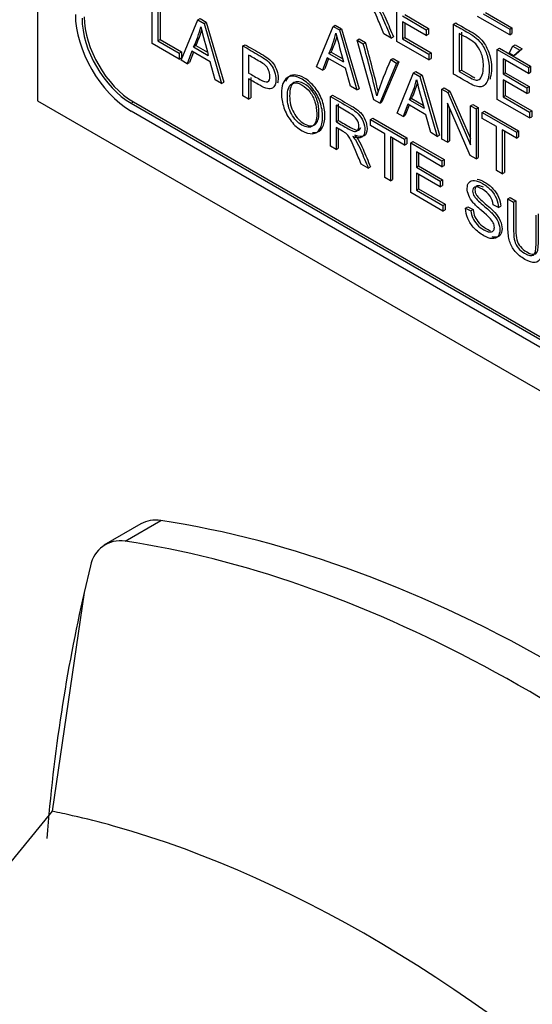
# Model space of a CAD drawing. Header units: inches. Extents: x 2 to 538, y -2 to 358.
# Tile 79 of 119: x 460.74 to 461.552, y 292.182 to 293.743. Entities that reach past the tile are written whole.
import ezdxf

# ---------------------------------------------------------------- set-up
doc = ezdxf.new("R2010")
doc.units = ezdxf.units.IN
doc.header["$MEASUREMENT"] = 0
for name, color, linetype in [('Default', 7, 'Continuous'), ('HAN13064', 7, 'Continuous'), ('LAB30004', 7, 'Continuous')]:
    doc.layers.add(name, color=color, linetype=linetype)

# ---------------------------------------------------------------- blocks, each defined once
blk = doc.blocks.new('SE6')
at = {"layer": 'HAN13064', "color": 7, "linetype": 'Continuous'}
for p, q in [((460.9323, 292.9436), (460.8736, 292.9098)), ((460.9075, 292.9162), (460.964, 292.9488)), ((460.8525, 292.8772), (460.8423, 292.835)), ((460.8423, 292.835), (460.7918, 292.4882)), ((460.7918, 292.4882), (459.7859, 291.2647))]:
    blk.add_line(p, q, dxfattribs=at)
blk.add_arc((460.8996, 292.869), 0.0478, 80.5716, 170.0937, dxfattribs=at)
for centre, major_axis, start_param, end_param in [((460.9948, 292.8354), (0.0625, -0.1083), 2.711356, 3.141593), ((461.5996, 290.6033), (-1.2923, 2.2383), 5.142626, 5.852948), ((461.543, 290.5706), (-1.2923, 2.2383), 5.216072, 5.852948), ((463.4037, 290.66), (-1.8606, 3.2227), 0.554197, 0.695702), ((461.292, 290.4257), (-1.1423, 1.9785), -0.49151, -0.47064), ((461.292, 290.4257), (-1.1423, 1.9785), -0.533193, -0.49151), ((461.292, 290.4257), (-1.1423, 1.9785), 5.183029, 5.749992)]:
    blk.add_ellipse(centre, major_axis=major_axis, ratio=0.57735, start_param=start_param, end_param=end_param, dxfattribs=at)
at = {"layer": 'LAB30004', "color": 7, "linetype": 'Continuous'}
for p, q in [((460.7684, 295.4515), (460.7684, 293.6144)), ((460.9502, 293.7051), (460.9502, 293.7841)), ((460.9627, 293.7809), (460.9627, 293.7112)), ((461.3377, 293.7084), (461.3377, 293.7874)), ((460.9592, 293.7789), (460.9592, 293.7091)), ((461.3467, 293.7486), (461.3844, 293.7269)), ((461.3502, 293.7507), (461.3879, 293.7289)), ((461.4748, 293.752), (461.5167, 293.7278)), ((461.4783, 293.7541), (461.5202, 293.7299)), ((460.9963, 293.6785), (461.0224, 293.7424)), ((461.0224, 293.7424), (461.0259, 293.7445)), ((461.0224, 293.7424), (461.0323, 293.7367)), ((461.0259, 293.7445), (461.0359, 293.7387)), ((461.0323, 293.7367), (461.0359, 293.7387)), ((461.0323, 293.7367), (461.0601, 293.6416)), ((461.0359, 293.7387), (461.0636, 293.6436)), ((461.2367, 293.7322), (461.2402, 293.7342)), ((461.2402, 293.7342), (461.2502, 293.7285)), ((461.3844, 293.7176), (461.3467, 293.7393)), ((461.3467, 293.7393), (461.3467, 293.7125)), ((461.3502, 293.7373), (461.3502, 293.7145)), ((461.4276, 293.7355), (461.4311, 293.7375)), ((461.4276, 293.6564), (461.4276, 293.7355)), ((461.5167, 293.7185), (461.4658, 293.7479)), ((461.2106, 293.6682), (461.2367, 293.7322)), ((461.2367, 293.7322), (461.2467, 293.7264)), ((461.2467, 293.7264), (461.2502, 293.7285)), ((461.2467, 293.7264), (461.2744, 293.6314)), ((461.2502, 293.7285), (461.2779, 293.6334)), ((461.3287, 293.7135), (461.3174, 293.7201)), ((461.3844, 293.7269), (461.3879, 293.7289)), ((461.3844, 293.7269), (461.3844, 293.7176)), ((461.3844, 293.7176), (461.3879, 293.7196)), ((461.3879, 293.7289), (461.3879, 293.7196)), ((461.4366, 293.721), (461.4366, 293.6606)), ((461.4401, 293.7231), (461.4401, 293.6626)), ((461.5167, 293.7278), (461.5202, 293.7299)), ((461.5167, 293.7278), (461.5167, 293.7185)), ((461.5167, 293.7185), (461.5202, 293.7206)), ((461.5202, 293.7299), (461.5202, 293.7206)), ((460.9929, 293.6804), (460.9502, 293.7051)), ((460.9592, 293.7091), (460.9627, 293.7112)), ((460.9592, 293.7091), (460.9929, 293.6896)), ((460.9627, 293.7112), (460.9965, 293.6917)), ((461.0158, 293.6996), (461.0194, 293.7016)), ((461.0194, 293.7016), (461.0377, 293.691)), ((461.094, 293.7011), (461.0975, 293.7031)), ((461.2747, 293.7102), (461.2783, 293.7123)), ((461.3012, 293.6159), (461.2747, 293.7102)), ((461.2747, 293.7102), (461.2845, 293.7046)), ((461.2783, 293.7123), (461.288, 293.7066)), ((461.2845, 293.7046), (461.288, 293.7066)), ((461.3287, 293.7135), (461.3323, 293.7156)), ((461.3886, 293.679), (461.3377, 293.7084)), ((461.3467, 293.7125), (461.3502, 293.7145)), ((461.3467, 293.7125), (461.3886, 293.6883)), ((461.3502, 293.7145), (461.3921, 293.6903)), ((461.5218, 293.701), (461.5253, 293.703)), ((461.5253, 293.703), (461.5364, 293.6966)), ((460.9929, 293.6896), (460.9965, 293.6917)), ((460.9929, 293.6896), (460.9929, 293.6804)), ((460.9965, 293.6917), (460.9965, 293.6824)), ((461.0131, 293.6927), (461.0058, 293.673)), ((461.0154, 293.6913), (461.0093, 293.675)), ((461.0419, 293.676), (461.0131, 293.6927)), ((461.0158, 293.6996), (461.039, 293.6862)), ((461.094, 293.622), (461.094, 293.7011)), ((461.103, 293.6866), (461.103, 293.6582)), ((461.2302, 293.6894), (461.2337, 293.6914)), ((461.2302, 293.6894), (461.2534, 293.676)), ((461.2337, 293.6914), (461.2521, 293.6808)), ((461.3886, 293.6883), (461.3921, 293.6903)), ((461.3886, 293.6883), (461.3886, 293.679)), ((461.3921, 293.6903), (461.3921, 293.681)), ((461.497, 293.6954), (461.5005, 293.6974)), ((461.497, 293.6164), (461.497, 293.6954)), ((461.497, 293.6954), (461.5463, 293.6669)), ((461.5005, 293.6974), (461.5498, 293.669)), ((461.5156, 293.6895), (461.5218, 293.701)), ((461.5225, 293.6855), (461.5156, 293.6895)), ((461.5218, 293.701), (461.5328, 293.6946)), ((461.5328, 293.6946), (461.5225, 293.6855)), ((461.5225, 293.6855), (461.5261, 293.6875)), ((461.5364, 293.6966), (461.5261, 293.6875)), ((461.5328, 293.6946), (461.5364, 293.6966)), ((460.9929, 293.6804), (460.9965, 293.6824)), ((461.0058, 293.673), (460.9963, 293.6785)), ((461.0058, 293.673), (461.0093, 293.675)), ((461.0498, 293.6476), (461.0419, 293.676)), ((461.2275, 293.6824), (461.2201, 293.6627)), ((461.2297, 293.6811), (461.2236, 293.6648)), ((461.2563, 293.6658), (461.2275, 293.6824)), ((461.3375, 293.674), (461.3106, 293.6105)), ((461.341, 293.676), (461.3141, 293.6125)), ((461.3282, 293.6794), (461.3317, 293.6814)), ((461.3282, 293.6794), (461.3375, 293.674)), ((461.3317, 293.6814), (461.341, 293.676)), ((461.3375, 293.674), (461.341, 293.676)), ((461.3886, 293.679), (461.3921, 293.681)), ((461.5463, 293.6577), (461.506, 293.6809)), ((461.506, 293.6809), (461.506, 293.6567)), ((461.5095, 293.6789), (461.5095, 293.6587)), ((461.2201, 293.6627), (461.2106, 293.6682)), ((461.2201, 293.6627), (461.2236, 293.6648)), ((461.2641, 293.6373), (461.2563, 293.6658)), ((461.3381, 293.5946), (461.3642, 293.6585)), ((461.3642, 293.6585), (461.3678, 293.6606)), ((461.3642, 293.6585), (461.3742, 293.6528)), ((461.3678, 293.6606), (461.3777, 293.6548)), ((461.3742, 293.6528), (461.3777, 293.6548)), ((461.3777, 293.6548), (461.4055, 293.5598)), ((461.4366, 293.6606), (461.4401, 293.6626)), ((461.506, 293.6567), (461.5095, 293.6587)), ((461.506, 293.6567), (461.5437, 293.6349)), ((461.5095, 293.6587), (461.5473, 293.6369)), ((461.5463, 293.6669), (461.5498, 293.669)), ((461.5463, 293.6669), (461.5463, 293.6577)), ((461.5463, 293.6577), (461.5498, 293.6597)), ((461.5498, 293.669), (461.5498, 293.6597)), ((461.0601, 293.6416), (461.0498, 293.6476)), ((461.0601, 293.6416), (461.0636, 293.6436)), ((461.103, 293.6489), (461.103, 293.6169)), ((461.1065, 293.651), (461.1065, 293.6189)), ((461.3742, 293.6528), (461.4019, 293.5578)), ((461.5437, 293.6256), (461.506, 293.6474)), ((461.506, 293.6474), (461.506, 293.6205)), ((461.5095, 293.6453), (461.5095, 293.6225)), ((461.2324, 293.6212), (461.2359, 293.6232)), ((461.2744, 293.6314), (461.2641, 293.6373)), ((461.2744, 293.6314), (461.2779, 293.6334)), ((461.4091, 293.6326), (461.4127, 293.6347)), ((461.4091, 293.5536), (461.4091, 293.6326)), ((461.4091, 293.6326), (461.4184, 293.6273)), ((461.4127, 293.6347), (461.422, 293.6293)), ((461.4184, 293.6273), (461.422, 293.6293)), ((461.4184, 293.6273), (461.4546, 293.5442)), ((461.422, 293.6293), (461.4546, 293.5544)), ((461.5437, 293.6349), (461.5473, 293.6369)), ((461.5437, 293.6349), (461.5437, 293.6256)), ((461.5437, 293.6256), (461.5473, 293.6276)), ((461.5473, 293.6369), (461.5473, 293.6276)), ((460.7684, 293.6144), (462.3593, 292.6958)), ((460.9168, 293.6103), (460.9204, 293.6124)), ((460.9168, 293.6103), (462.2038, 292.8673)), ((460.9204, 293.6124), (462.2073, 292.8693)), ((461.103, 293.6169), (461.094, 293.622)), ((461.103, 293.6169), (461.1065, 293.6189)), ((461.2324, 293.5421), (461.2324, 293.6212)), ((461.2449, 293.6093), (461.2449, 293.5831)), ((461.3106, 293.6105), (461.3012, 293.6159)), ((461.3106, 293.6105), (461.3141, 293.6125)), ((461.355, 293.6088), (461.3476, 293.5891)), ((461.3838, 293.5922), (461.355, 293.6088)), ((461.3577, 293.6157), (461.3613, 293.6178)), ((461.3577, 293.6157), (461.3809, 293.6023)), ((461.3613, 293.6178), (461.3796, 293.6072)), ((461.454, 293.5277), (461.4178, 293.6107)), ((461.4178, 293.6107), (461.4178, 293.5486)), ((461.4546, 293.6064), (461.4581, 293.6084)), ((461.4581, 293.6084), (461.4668, 293.6034)), ((461.5479, 293.587), (461.497, 293.6164)), ((461.506, 293.6205), (461.5095, 293.6225)), ((461.506, 293.6205), (461.5479, 293.5963)), ((461.5095, 293.6225), (461.5515, 293.5983)), ((460.9168, 293.5981), (462.2038, 292.8551)), ((461.2414, 293.6072), (461.2414, 293.581)), ((461.3476, 293.5891), (461.3381, 293.5946)), ((461.3573, 293.6075), (461.3512, 293.5912)), ((461.3916, 293.5637), (461.3838, 293.5922)), ((461.4214, 293.6026), (461.4214, 293.5506)), ((461.4546, 293.5442), (461.4546, 293.6064)), ((461.4546, 293.6064), (461.4633, 293.6014)), ((461.4633, 293.6014), (461.4668, 293.6034)), ((461.4633, 293.6014), (461.4633, 293.5223)), ((461.4668, 293.6034), (461.4668, 293.5244)), ((461.4732, 293.5956), (461.4768, 293.5977)), ((461.4732, 293.5863), (461.4732, 293.5956)), ((461.4732, 293.5956), (461.5272, 293.5645)), ((461.4768, 293.5977), (461.5307, 293.5665)), ((461.5479, 293.5963), (461.5515, 293.5983)), ((461.5479, 293.5963), (461.5479, 293.587)), ((461.5515, 293.5983), (461.5515, 293.589)), ((461.2414, 293.581), (461.2449, 293.5831)), ((461.296, 293.5844), (461.2995, 293.5865)), ((461.296, 293.5751), (461.296, 293.5844)), ((461.296, 293.5844), (461.35, 293.5532)), ((461.2995, 293.5865), (461.3535, 293.5553)), ((461.3476, 293.5891), (461.3512, 293.5912)), ((461.4957, 293.5733), (461.4732, 293.5863)), ((461.5479, 293.587), (461.5515, 293.589)), ((461.2414, 293.572), (461.2414, 293.5369)), ((461.2449, 293.5691), (461.2449, 293.539)), ((461.3185, 293.5621), (461.296, 293.5751)), ((461.3185, 293.4924), (461.3185, 293.5621)), ((461.4019, 293.5578), (461.3916, 293.5637)), ((461.4957, 293.5036), (461.4957, 293.5733)), ((461.5272, 293.5552), (461.5047, 293.5681)), ((461.5047, 293.5681), (461.5047, 293.4984)), ((461.5082, 293.5661), (461.5082, 293.5005)), ((461.5272, 293.5645), (461.5307, 293.5665)), ((461.5272, 293.5645), (461.5272, 293.5552)), ((461.5307, 293.5665), (461.5307, 293.5572)), ((461.35, 293.5439), (461.3275, 293.5569)), ((461.3275, 293.5569), (461.3275, 293.4872)), ((461.331, 293.5549), (461.331, 293.4893)), ((461.35, 293.5532), (461.3535, 293.5553)), ((461.35, 293.5532), (461.35, 293.5439)), ((461.35, 293.5439), (461.3535, 293.546)), ((461.3535, 293.5553), (461.3535, 293.546)), ((461.3598, 293.5476), (461.3633, 293.5496)), ((461.3598, 293.4686), (461.3598, 293.5476)), ((461.3598, 293.5476), (461.4091, 293.5191)), ((461.3633, 293.5496), (461.4126, 293.5212)), ((461.4019, 293.5578), (461.4055, 293.5598)), ((461.4178, 293.5486), (461.4091, 293.5536)), ((461.4178, 293.5486), (461.4214, 293.5506)), ((461.5272, 293.5552), (461.5307, 293.5572)), ((461.2414, 293.5369), (461.2324, 293.5421)), ((461.2414, 293.5369), (461.2449, 293.539)), ((461.4091, 293.5098), (461.3688, 293.5331)), ((461.3688, 293.5331), (461.3688, 293.5088)), ((461.3723, 293.5311), (461.3723, 293.5109)), ((461.2925, 293.5074), (461.2812, 293.5139)), ((461.4091, 293.5191), (461.4126, 293.5212)), ((461.4091, 293.5191), (461.4091, 293.5098)), ((461.4126, 293.5212), (461.4126, 293.5119)), ((461.4633, 293.5223), (461.454, 293.5277)), ((461.4633, 293.5223), (461.4668, 293.5244)), ((461.2925, 293.5074), (461.2961, 293.5094)), ((461.3688, 293.5088), (461.3723, 293.5109)), ((461.3688, 293.5088), (461.4065, 293.487)), ((461.4065, 293.4778), (461.3688, 293.4996)), ((461.3688, 293.4996), (461.3688, 293.4727)), ((461.3723, 293.5109), (461.41, 293.4891)), ((461.4091, 293.5098), (461.4126, 293.5119)), ((461.5047, 293.4984), (461.4957, 293.5036)), ((461.5047, 293.4984), (461.5082, 293.5005)), ((461.3275, 293.4872), (461.3185, 293.4924)), ((461.3275, 293.4872), (461.331, 293.4893)), ((461.3723, 293.4975), (461.3723, 293.4747)), ((461.4065, 293.487), (461.41, 293.4891)), ((461.4065, 293.487), (461.4065, 293.4778)), ((461.41, 293.4891), (461.41, 293.4798)), ((461.4107, 293.4392), (461.3598, 293.4686)), ((461.3688, 293.4727), (461.3723, 293.4747)), ((461.3688, 293.4727), (461.4107, 293.4484)), ((461.3723, 293.4747), (461.4142, 293.4505)), ((461.4065, 293.4778), (461.41, 293.4798)), ((461.5138, 293.4587), (461.5174, 293.4607)), ((461.5138, 293.4587), (461.5228, 293.4535)), ((461.5174, 293.4607), (461.5263, 293.4555)), ((461.5228, 293.4535), (461.5263, 293.4555)), ((461.4107, 293.4484), (461.4142, 293.4505)), ((461.4107, 293.4484), (461.4107, 293.4392)), ((461.4107, 293.4392), (461.4142, 293.4412)), ((461.4142, 293.4505), (461.4142, 293.4412)), ((461.4467, 293.4438), (461.4502, 293.4459)), ((461.4467, 293.4438), (461.4552, 293.4398)), ((461.4502, 293.4459), (461.4587, 293.4419)), ((461.4552, 293.4398), (461.4587, 293.4419)), ((461.4989, 293.445), (461.4902, 293.4493)), ((461.4989, 293.445), (461.5024, 293.447))]:
    blk.add_line(p, q, dxfattribs=at)
for centre, radius, start, end in [((460.8589, 293.7726), 0.1731, 335.0543, 346.2661), ((460.8624, 293.7746), 0.1731, 335.0543, 343.7303), ((462.8798, 294.1971), 1.9103, 194.1065, 195.5117), ((461.0747, 293.7618), 0.1715, 335.0228, 346.3564), ((463.0026, 294.1622), 1.8156, 194.0526, 195.5328), ((461.0783, 293.7638), 0.1715, 335.0228, 343.7881), ((459.4412, 293.1829), 1.9158, 13.2452, 15.8029), ((459.4447, 293.1849), 1.9158, 13.3777, 15.8029), ((461.9122, 293.4209), 0.6387, 156.1268, 161.6646), ((461.2023, 293.6881), 0.1715, 335.0228, 346.3564), ((461.2058, 293.6902), 0.1715, 335.0228, 343.7821), ((462.7764, 293.9951), 1.4497, 193.8658, 195.7195)]:
    blk.add_arc(centre, radius, start, end, dxfattribs=at)
for centre, major_axis in [((460.9168, 293.7001), (-0.0625, 0.1083)), ((460.9168, 293.7001), (-0.055, 0.0953)), ((460.9204, 293.7022), (-0.055, 0.0953))]:
    blk.add_ellipse(centre, major_axis=major_axis, ratio=0.57735, start_param=0.785398, end_param=2.356194, dxfattribs=at)
for points, knots in [([(461.3174, 293.7201), (461.3144, 293.7273), (461.3114, 293.7345), (461.3084, 293.7417), (461.3058, 293.748), (461.3036, 293.7529), (461.3018, 293.7564), (461.3001, 293.7599), (461.2986, 293.7625), (461.2972, 293.7643), (461.2959, 293.7661), (461.2945, 293.7675), (461.2931, 293.7688), (461.2921, 293.7697), (461.2904, 293.7707), (461.2881, 293.7721), (461.2846, 293.7741), (461.2811, 293.7761), (461.2776, 293.7781)], [0, 0, 0, 0, 0.307176, 0.307176, 0.307176, 0.516403, 0.516403, 0.516403, 0.634791, 0.634791, 0.634791, 0.716811, 0.716811, 0.716811, 0.809183, 0.809183, 0.809183, 1, 1, 1, 1]), ([(461.3039, 293.7639), (461.3063, 293.7611), (461.3082, 293.7587), (461.3094, 293.7568), (461.3121, 293.7524), (461.3145, 293.7474), (461.3169, 293.7419), (461.3209, 293.7324), (461.3248, 293.723), (461.3287, 293.7135)], [0, 0, 0, 0, 0.159921, 0.159921, 0.159921, 0.453842, 0.453842, 0.453842, 1, 1, 1, 1]), ([(461.3075, 293.7659), (461.3099, 293.7631), (461.3117, 293.7608), (461.3129, 293.7588), (461.3156, 293.7545), (461.3181, 293.7495), (461.3204, 293.7439), (461.3244, 293.7345), (461.3283, 293.725), (461.3323, 293.7156)], [0, 0, 0, 0, 0.159921, 0.159921, 0.159921, 0.453842, 0.453842, 0.453842, 1, 1, 1, 1]), ([(461.4276, 293.7355), (461.4355, 293.7309), (461.4433, 293.7264), (461.4512, 293.7219), (461.4565, 293.7188), (461.4606, 293.7161), (461.4633, 293.7137), (461.4672, 293.7103), (461.4706, 293.7065), (461.4734, 293.7023), (461.477, 293.6966), (461.4797, 293.6906), (461.4815, 293.6841), (461.4833, 293.6775), (461.4841, 293.6707), (461.4841, 293.6577), (461.4835, 293.6527), (461.4823, 293.6488), (461.4811, 293.6449), (461.4795, 293.642), (461.4777, 293.64), (461.4758, 293.638), (461.4737, 293.6369), (461.4714, 293.6364), (461.4692, 293.636), (461.4665, 293.6363), (461.4633, 293.6372), (461.4601, 293.6382), (461.4564, 293.6398), (461.4523, 293.6422), (461.444, 293.647), (461.4358, 293.6517), (461.4276, 293.6564)], [0, 0, 0, 0, 0.150637, 0.150637, 0.150637, 0.228709, 0.228709, 0.228709, 0.300498, 0.300498, 0.300498, 0.392419, 0.392419, 0.392419, 0.49715, 0.49715, 0.587708, 0.587708, 0.587708, 0.658254, 0.658254, 0.658254, 0.714702, 0.714702, 0.714702, 0.771439, 0.771439, 0.771439, 0.842397, 0.842397, 0.842397, 1, 1, 1, 1]), ([(461.4311, 293.7375), (461.439, 293.733), (461.4469, 293.7284), (461.4547, 293.7239), (461.46, 293.7208), (461.4641, 293.7181), (461.4669, 293.7157), (461.4708, 293.7124), (461.4742, 293.7086), (461.4769, 293.7043), (461.4805, 293.6987), (461.4832, 293.6926), (461.485, 293.6861), (461.4868, 293.6796), (461.4877, 293.6728), (461.4877, 293.6598), (461.4871, 293.6548), (461.4859, 293.6509), (461.4856, 293.6499), (461.4852, 293.649), (461.4849, 293.6482)], [0, 0, 0, 0, 0.1506366, 0.1506366, 0.1506366, 0.2287085, 0.2287085, 0.2287085, 0.3004983, 0.3004983, 0.3004983, 0.3924191, 0.3924191, 0.3924191, 0.4971504, 0.4971504, 0.5877075, 0.5877075, 0.5877075, 0.6046231, 0.6046231, 0.6046231, 0.6046231]), ([(461.4366, 293.6606), (461.4415, 293.6577), (461.4463, 293.6549), (461.4512, 293.6521), (461.4557, 293.6495), (461.4593, 293.6479), (461.4619, 293.6474), (461.4644, 293.6468), (461.4665, 293.647), (461.4702, 293.6492), (461.4718, 293.6516), (461.473, 293.6551), (461.4742, 293.6586), (461.4749, 293.6633), (461.4749, 293.6775), (461.4737, 293.6846), (461.4713, 293.6904), (461.469, 293.6962), (461.4661, 293.7008), (461.4627, 293.7043), (461.4603, 293.7068), (461.4564, 293.7095), (461.451, 293.7127), (461.4462, 293.7155), (461.4414, 293.7182), (461.4366, 293.721)], [0, 0, 0, 0, 0.131443, 0.131443, 0.131443, 0.228245, 0.228245, 0.228245, 0.29354, 0.29354, 0.383802, 0.383802, 0.383802, 0.499162, 0.499162, 0.658035, 0.658035, 0.658035, 0.763704, 0.763704, 0.763704, 0.870604, 0.870604, 0.870604, 1, 1, 1, 1]), ([(461.0975, 293.7031), (461.1061, 293.6981), (461.1147, 293.6932), (461.1233, 293.6882), (461.1278, 293.6856), (461.1313, 293.6833), (461.1337, 293.6814), (461.137, 293.6788), (461.1399, 293.676), (461.1421, 293.6729), (461.1444, 293.6697), (461.1462, 293.6661), (461.1476, 293.6621), (461.149, 293.658), (461.1497, 293.654), (461.1497, 293.647), (461.1493, 293.6443), (461.1485, 293.642)], [0, 0, 0, 0, 0.2166683, 0.2166683, 0.2166683, 0.3046313, 0.3046313, 0.3046313, 0.3808827, 0.3808827, 0.3808827, 0.4537784, 0.4537784, 0.4537784, 0.5333811, 0.5333811, 0.5979976, 0.5979976, 0.5979976, 0.5979976]), ([(461.094, 293.7011), (461.1026, 293.6961), (461.1112, 293.6911), (461.1198, 293.6862), (461.1243, 293.6836), (461.1278, 293.6813), (461.1302, 293.6794), (461.1335, 293.6767), (461.1363, 293.6739), (461.1386, 293.6708), (461.1409, 293.6677), (461.1427, 293.6641), (461.1441, 293.6601), (461.1455, 293.6559), (461.1462, 293.652), (461.1462, 293.6413), (461.1443, 293.6367), (461.1406, 293.6342), (461.1369, 293.6317), (461.1302, 293.6332), (461.1205, 293.6388), (461.1147, 293.6422), (461.1088, 293.6456), (461.103, 293.6489)], [0, 0, 0, 0, 0.216668, 0.216668, 0.216668, 0.304631, 0.304631, 0.304631, 0.380883, 0.380883, 0.380883, 0.453778, 0.453778, 0.453778, 0.533381, 0.533381, 0.671072, 0.671072, 0.671072, 0.852261, 0.852261, 0.852261, 1, 1, 1, 1]), ([(461.103, 293.6582), (461.1089, 293.6548), (461.1148, 293.6514), (461.1207, 293.648), (461.1265, 293.6446), (461.1307, 293.6434), (461.1331, 293.6445), (461.1356, 293.6457), (461.1368, 293.6485), (461.1368, 293.6565), (461.1361, 293.6597), (461.1332, 293.6661), (461.1313, 293.6687), (461.1289, 293.6709), (461.1274, 293.6723), (461.1246, 293.6741), (461.1205, 293.6765), (461.1146, 293.6798), (461.1088, 293.6832), (461.103, 293.6866)], [0, 0, 0, 0, 0.215473, 0.215473, 0.215473, 0.375515, 0.375515, 0.375515, 0.502048, 0.502048, 0.592634, 0.592634, 0.68322, 0.68322, 0.68322, 0.786722, 0.786722, 0.786722, 1, 1, 1, 1]), ([(461.155, 293.6253), (461.155, 293.6383), (461.158, 293.6468), (461.1641, 293.6508), (461.1702, 293.6547), (461.178, 293.6538), (461.1939, 293.6446), (461.1996, 293.6396), (461.2097, 293.6268), (461.2136, 293.6197), (461.2189, 293.6042), (461.2202, 293.5964), (461.2202, 293.5805), (461.2188, 293.5741), (461.216, 293.5695), (461.2132, 293.5648), (461.2093, 293.5623), (461.2042, 293.562), (461.199, 293.5617), (461.1935, 293.5633), (461.1812, 293.5704), (461.1754, 293.5755), (461.1653, 293.5885), (461.1615, 293.5956), (461.1589, 293.6033), (461.1563, 293.611), (461.155, 293.6183), (461.155, 293.6253)], [0, 0, 0, 0, 0.133484, 0.133484, 0.133484, 0.260376, 0.260376, 0.343367, 0.343367, 0.426358, 0.426358, 0.509349, 0.509349, 0.594, 0.594, 0.594, 0.674476, 0.674476, 0.674476, 0.751468, 0.751468, 0.834975, 0.834975, 0.918481, 0.918481, 0.918481, 1, 1, 1, 1]), ([(461.2039, 293.5642), (461.2052, 293.564), (461.2065, 293.564), (461.2077, 293.564), (461.2128, 293.5643), (461.2167, 293.5668), (461.2195, 293.5715), (461.2224, 293.5762), (461.2237, 293.5826), (461.2237, 293.5985), (461.2224, 293.6063), (461.2171, 293.6217), (461.2133, 293.6289), (461.2031, 293.6416), (461.1975, 293.6467), (461.1816, 293.6558), (461.1737, 293.6567), (461.1676, 293.6528), (461.1651, 293.6512), (461.1631, 293.6487), (461.1616, 293.6455)], [0.306855, 0.306855, 0.306855, 0.306855, 0.3255242, 0.3255242, 0.3255242, 0.4059997, 0.4059997, 0.4059997, 0.4906506, 0.4906506, 0.5736416, 0.5736416, 0.6566327, 0.6566327, 0.7396237, 0.7396237, 0.8665158, 0.8665158, 0.8665158, 0.9223395, 0.9223395, 0.9223395, 0.9223395]), ([(461.4401, 293.6626), (461.445, 293.6598), (461.4499, 293.657), (461.4548, 293.6542), (461.4572, 293.6527), (461.4594, 293.6516), (461.4612, 293.6508)], [0, 0, 0, 0, 0.131443, 0.131443, 0.131443, 0.1838679, 0.1838679, 0.1838679, 0.1838679]), ([(461.1643, 293.6197), (461.1643, 293.6101), (461.1665, 293.6014), (461.1753, 293.5854), (461.1809, 293.5794), (461.1875, 293.5756), (461.1943, 293.5718), (461.1999, 293.5712), (461.2043, 293.5742), (461.2087, 293.5772), (461.2109, 293.5837), (461.2109, 293.6003), (461.2099, 293.6065), (461.2062, 293.6182), (461.2034, 293.6235), (461.1962, 293.6329), (461.1922, 293.6365), (461.1877, 293.6392), (461.1813, 293.6429), (461.1758, 293.6435), (461.1712, 293.6411), (461.1666, 293.6387), (461.1643, 293.6315), (461.1643, 293.6197)], [0, 0, 0, 0, 0.1218, 0.1218, 0.2436, 0.2436, 0.2436, 0.358955, 0.358955, 0.358955, 0.49143, 0.49143, 0.57517, 0.57517, 0.65891, 0.65891, 0.742651, 0.742651, 0.742651, 0.85461, 0.85461, 0.85461, 1, 1, 1, 1]), ([(461.1679, 293.6217), (461.1679, 293.6335), (461.1701, 293.6407), (461.1747, 293.6431), (461.1793, 293.6455), (461.1848, 293.645), (461.1912, 293.6412), (461.1957, 293.6386), (461.1998, 293.6349), (461.207, 293.6255), (461.2098, 293.6202), (461.2135, 293.6085), (461.2144, 293.6023), (461.2144, 293.5858), (461.2122, 293.5793), (461.2078, 293.5763), (461.2035, 293.5733), (461.1979, 293.5738), (461.1911, 293.5777), (461.1844, 293.5815), (461.1789, 293.5874), (461.17, 293.6034), (461.1679, 293.6122), (461.1679, 293.6217)], [0, 0, 0, 0, 0.14539, 0.14539, 0.14539, 0.257349, 0.257349, 0.257349, 0.34109, 0.34109, 0.42483, 0.42483, 0.50857, 0.50857, 0.641045, 0.641045, 0.641045, 0.7564, 0.7564, 0.7564, 0.8782, 0.8782, 1, 1, 1, 1]), ([(461.2359, 293.6232), (461.246, 293.6174), (461.2561, 293.6115), (461.2662, 293.6057), (461.2723, 293.6022), (461.277, 293.5988), (461.2801, 293.5955), (461.2833, 293.5923), (461.2858, 293.5883), (461.2877, 293.5836), (461.2896, 293.5789), (461.2906, 293.5744), (461.2906, 293.5645), (461.289, 293.5607), (461.2827, 293.5566), (461.2779, 293.557), (461.2713, 293.5597)], [0, 0, 0, 0, 0.318581, 0.318581, 0.318581, 0.46678, 0.46678, 0.46678, 0.574092, 0.574092, 0.574092, 0.69208, 0.69208, 0.84604, 0.84604, 1, 1, 1, 1]), ([(461.2324, 293.6212), (461.2425, 293.6153), (461.2526, 293.6095), (461.2627, 293.6037), (461.2688, 293.6001), (461.2734, 293.5967), (461.2766, 293.5935), (461.2797, 293.5902), (461.2823, 293.5862), (461.2842, 293.5816), (461.286, 293.5769), (461.287, 293.5724), (461.287, 293.5624), (461.2854, 293.5586), (461.2792, 293.5546), (461.2743, 293.5549), (461.2678, 293.5577)], [0, 0, 0, 0, 0.318581, 0.318581, 0.318581, 0.46678, 0.46678, 0.46678, 0.574092, 0.574092, 0.574092, 0.69208, 0.69208, 0.84604, 0.84604, 1, 1, 1, 1]), ([(461.2414, 293.581), (461.2479, 293.5773), (461.2544, 293.5736), (461.2609, 293.5698), (461.265, 293.5674), (461.2682, 293.5661), (461.2706, 293.5657), (461.2729, 293.5654), (461.2747, 293.5659), (461.2759, 293.5674), (461.2771, 293.5689), (461.2777, 293.5709), (461.2777, 293.5772), (461.2765, 293.5809), (461.2742, 293.5847), (461.2718, 293.5885), (461.2681, 293.5918), (461.263, 293.5947), (461.2558, 293.5989), (461.2486, 293.6031), (461.2414, 293.6072)], [0, 0, 0, 0, 0.228507, 0.228507, 0.228507, 0.344111, 0.344111, 0.344111, 0.424622, 0.424622, 0.424622, 0.498923, 0.498923, 0.606584, 0.606584, 0.606584, 0.745763, 0.745763, 0.745763, 1, 1, 1, 1]), ([(461.2449, 293.5831), (461.2514, 293.5793), (461.2579, 293.5756), (461.2644, 293.5719), (461.2685, 293.5695), (461.2718, 293.5681), (461.2741, 293.5678), (461.2764, 293.5674), (461.2782, 293.5679), (461.2794, 293.5694), (461.28, 293.5702), (461.2805, 293.5711), (461.2808, 293.5721)], [0, 0, 0, 0, 0.228507, 0.228507, 0.228507, 0.3441109, 0.3441109, 0.3441109, 0.4246222, 0.4246222, 0.4246222, 0.4628673, 0.4628673, 0.4628673, 0.4628673]), ([(461.2812, 293.5139), (461.2782, 293.5212), (461.2752, 293.5284), (461.2722, 293.5356), (461.2696, 293.5419), (461.2674, 293.5468), (461.2657, 293.5503), (461.264, 293.5538), (461.2624, 293.5564), (461.2611, 293.5582), (461.2597, 293.56), (461.2583, 293.5614), (461.2569, 293.5627), (461.2559, 293.5636), (461.2543, 293.5645), (461.2519, 293.5659), (461.2484, 293.568), (461.2449, 293.57), (461.2414, 293.572)], [0, 0, 0, 0, 0.307088, 0.307088, 0.307088, 0.515763, 0.515763, 0.515763, 0.634121, 0.634121, 0.634121, 0.716918, 0.716918, 0.716918, 0.809293, 0.809293, 0.809293, 1, 1, 1, 1]), ([(461.2678, 293.5577), (461.2701, 293.555), (461.272, 293.5526), (461.2732, 293.5506), (461.2758, 293.5462), (461.2783, 293.5413), (461.2807, 293.5357), (461.2847, 293.5263), (461.2886, 293.5168), (461.2925, 293.5074)], [0, 0, 0, 0, 0.15936, 0.15936, 0.15936, 0.452833, 0.452833, 0.452833, 1, 1, 1, 1]), ([(461.2713, 293.5597), (461.2737, 293.557), (461.2755, 293.5547), (461.2767, 293.5526), (461.2794, 293.5483), (461.2819, 293.5434), (461.2842, 293.5378), (461.2882, 293.5283), (461.2921, 293.5189), (461.2961, 293.5094)], [0, 0, 0, 0, 0.15936, 0.15936, 0.15936, 0.452833, 0.452833, 0.452833, 1, 1, 1, 1]), ([(461.4552, 293.4398), (461.4556, 293.4356), (461.4565, 293.4318), (461.4595, 293.425), (461.4618, 293.4216), (461.468, 293.4148), (461.4715, 293.412), (461.4754, 293.4098), (461.4788, 293.4079), (461.4818, 293.4067), (461.4845, 293.4064), (461.4871, 293.4061), (461.4891, 293.4065), (461.4904, 293.4079), (461.4917, 293.4092), (461.4923, 293.4111), (461.4923, 293.4159), (461.4917, 293.4185), (461.4891, 293.4236), (461.4871, 293.4263), (461.4842, 293.4293), (461.4824, 293.4312), (461.4783, 293.4347), (461.4721, 293.4401), (461.4658, 293.4455), (461.4614, 293.4496), (461.4589, 293.4526), (461.4556, 293.4565), (461.4532, 293.4603), (461.45, 293.4681), (461.4493, 293.4718), (461.4493, 293.4794), (461.4502, 293.4826), (461.4541, 293.4872), (461.457, 293.4882), (461.4607, 293.4879), (461.4645, 293.4876), (461.4687, 293.486), (461.4783, 293.4804), (461.4828, 293.4769), (461.4866, 293.4729), (461.4905, 293.4688), (461.4935, 293.4642), (461.4955, 293.4594), (461.4976, 293.4545), (461.4987, 293.4497), (461.4989, 293.445)], [0, 0, 0, 0, 0.05269, 0.05269, 0.105379, 0.105379, 0.158069, 0.158069, 0.158069, 0.209328, 0.209328, 0.209328, 0.250043, 0.250043, 0.250043, 0.28691, 0.28691, 0.322994, 0.322994, 0.359077, 0.359077, 0.359077, 0.428416, 0.428416, 0.428416, 0.504846, 0.504846, 0.504846, 0.557599, 0.557599, 0.610351, 0.610351, 0.668455, 0.668455, 0.726559, 0.726559, 0.726559, 0.796141, 0.796141, 0.872613, 0.872613, 0.872613, 0.936847, 0.936847, 0.936847, 1, 1, 1, 1]), ([(461.465, 293.4899), (461.4685, 293.4894), (461.4725, 293.4879), (461.4818, 293.4825), (461.4863, 293.479), (461.4901, 293.4749), (461.494, 293.4708), (461.497, 293.4663), (461.4991, 293.4614), (461.5011, 293.4566), (461.5022, 293.4518), (461.5024, 293.447)], [0.7310197, 0.7310197, 0.7310197, 0.7310197, 0.7961412, 0.7961412, 0.8726128, 0.8726128, 0.8726128, 0.9368472, 0.9368472, 0.9368472, 1, 1, 1, 1]), ([(461.4902, 293.4493), (461.4897, 293.4545), (461.4881, 293.4591), (461.4855, 293.4633), (461.4828, 293.4674), (461.4788, 293.4709), (461.4682, 293.477), (461.4642, 293.4782), (461.4616, 293.4773), (461.4592, 293.4765), (461.4579, 293.4743), (461.4579, 293.4682), (461.4588, 293.4654), (461.4606, 293.4626), (461.4624, 293.4598), (461.4668, 293.4552), (461.4742, 293.4491), (461.4815, 293.4429), (461.4866, 293.4383), (461.4893, 293.4353), (461.4933, 293.4309), (461.4962, 293.4265), (461.4981, 293.4222), (461.5001, 293.4178), (461.5009, 293.4136), (461.5009, 293.4052), (461.4999, 293.4018), (461.4978, 293.3993), (461.4958, 293.3968), (461.4928, 293.3956), (461.4889, 293.3958), (461.485, 293.396), (461.4806, 293.3975), (461.4696, 293.4039), (461.4644, 293.4079), (461.4602, 293.4124), (461.456, 293.4169), (461.4528, 293.4219), (461.4504, 293.4275), (461.4481, 293.433), (461.4468, 293.4385), (461.4467, 293.4438)], [0, 0, 0, 0, 0.061261, 0.061261, 0.061261, 0.129207, 0.129207, 0.199517, 0.199517, 0.199517, 0.243754, 0.243754, 0.28364, 0.28364, 0.28364, 0.363914, 0.363914, 0.363914, 0.450635, 0.450635, 0.450635, 0.513392, 0.513392, 0.513392, 0.571683, 0.571683, 0.629973, 0.629973, 0.629973, 0.695174, 0.695174, 0.695174, 0.766371, 0.766371, 0.856864, 0.856864, 0.856864, 0.928312, 0.928312, 0.928312, 1, 1, 1, 1]), ([(461.4751, 293.4771), (461.4707, 293.4793), (461.4674, 293.4801), (461.4652, 293.4794), (461.4627, 293.4785), (461.4615, 293.4764), (461.4615, 293.4703), (461.4623, 293.4675), (461.4641, 293.4647), (461.4659, 293.4618), (461.4704, 293.4573), (461.4777, 293.4511), (461.485, 293.4449), (461.4901, 293.4404), (461.4928, 293.4374), (461.4969, 293.433), (461.4997, 293.4286), (461.5017, 293.4242), (461.5036, 293.4199), (461.5045, 293.4156), (461.5045, 293.4072), (461.5035, 293.4038), (461.5014, 293.4013), (461.4993, 293.3988), (461.4963, 293.3977), (461.4924, 293.3979), (461.4912, 293.3979), (461.4899, 293.3981), (461.4886, 293.3984)], [0.1383455, 0.1383455, 0.1383455, 0.1383455, 0.1995165, 0.1995165, 0.1995165, 0.243754, 0.243754, 0.2836403, 0.2836403, 0.2836403, 0.3639139, 0.3639139, 0.3639139, 0.4506355, 0.4506355, 0.4506355, 0.5133924, 0.5133924, 0.5133924, 0.5716827, 0.5716827, 0.6299731, 0.6299731, 0.6299731, 0.6951742, 0.6951742, 0.6951742, 0.7173663, 0.7173663, 0.7173663, 0.7173663]), ([(461.5675, 293.4277), (461.5675, 293.4125), (461.5675, 293.3973), (461.5675, 293.3821), (461.5675, 293.3741), (461.5667, 293.3683), (461.5636, 293.3607), (461.5608, 293.3585), (461.5567, 293.358), (461.5526, 293.3574), (461.5474, 293.359), (461.5344, 293.3664), (461.5292, 293.3707), (461.5251, 293.3756), (461.5211, 293.3805), (461.5182, 293.3859), (461.5147, 293.3975), (461.5138, 293.4046), (461.5138, 293.413), (461.5138, 293.4282), (461.5138, 293.4435), (461.5138, 293.4587)], [0, 0, 0, 0, 0.229367, 0.229367, 0.229367, 0.315935, 0.315935, 0.402502, 0.402502, 0.402502, 0.499291, 0.499291, 0.592742, 0.592742, 0.592742, 0.681698, 0.681698, 0.770654, 0.770654, 0.770654, 1, 1, 1, 1]), ([(461.5228, 293.4535), (461.5228, 293.4383), (461.5228, 293.4231), (461.5228, 293.4079), (461.5228, 293.4011), (461.5233, 293.3957), (461.5245, 293.3918), (461.5256, 293.3879), (461.5274, 293.3843), (461.5328, 293.3777), (461.5361, 293.3749), (461.5467, 293.3688), (461.5514, 293.3678), (461.557, 293.3715), (461.5584, 293.3774), (461.5584, 293.3873), (461.5584, 293.4025), (461.5584, 293.4177), (461.5584, 293.4329)], [0, 0, 0, 0, 0.272479, 0.272479, 0.272479, 0.36422, 0.36422, 0.36422, 0.431065, 0.431065, 0.49791, 0.49791, 0.612726, 0.612726, 0.727542, 0.727542, 0.727542, 1, 1, 1, 1]), ([(461.5263, 293.4555), (461.5263, 293.4403), (461.5263, 293.4251), (461.5263, 293.4099), (461.5263, 293.4031), (461.5269, 293.3977), (461.528, 293.3938), (461.5291, 293.3899), (461.531, 293.3863), (461.5364, 293.3798), (461.5397, 293.377), (461.5502, 293.3709), (461.5549, 293.3699), (461.5606, 293.3736), (461.562, 293.3795), (461.562, 293.3894), (461.562, 293.4046), (461.562, 293.4198), (461.562, 293.4349)], [0, 0, 0, 0, 0.272479, 0.272479, 0.272479, 0.36422, 0.36422, 0.36422, 0.431065, 0.431065, 0.49791, 0.49791, 0.612726, 0.612726, 0.727542, 0.727542, 0.727542, 1, 1, 1, 1]), ([(461.4587, 293.4419), (461.4591, 293.4377), (461.4601, 293.4338), (461.463, 293.427), (461.4653, 293.4236), (461.4715, 293.4169), (461.475, 293.4141), (461.4789, 293.4119), (461.4813, 293.4105), (461.4835, 293.4095), (461.4855, 293.4089)], [0, 0, 0, 0, 0.0526897, 0.0526897, 0.1053795, 0.1053795, 0.1580692, 0.1580692, 0.1580692, 0.193915, 0.193915, 0.193915, 0.193915])]:
    blk.add_open_spline(points, degree=3, knots=knots, dxfattribs=at)

msp = doc.modelspace()

# ---------------------------------------------------------------- block references
at = {"layer": 'Default'}
msp.add_blockref('SE6', (0, 0), dxfattribs=at)

doc.saveas('drawing.dxf')
